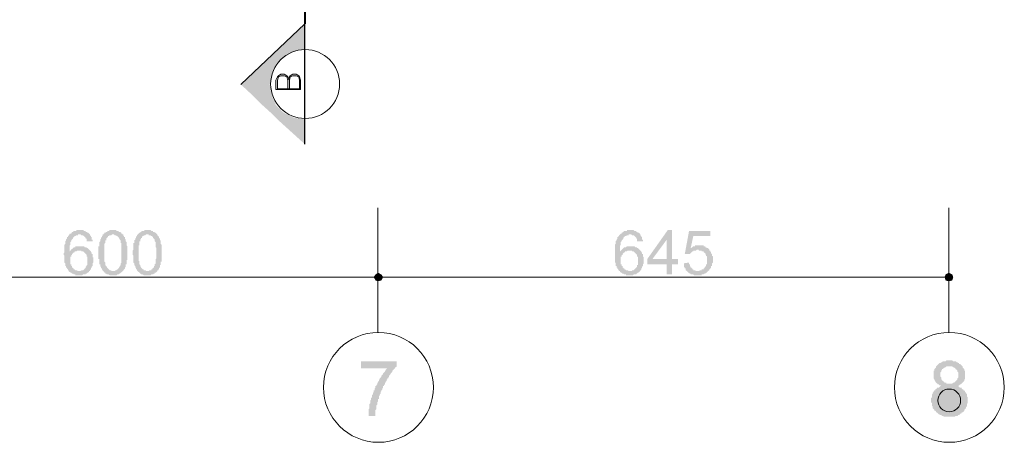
# Model space of a CAD drawing. Header units: metres. Extents: x 5.7 to 89.8, y 4 to 63.5.
# Tile 19 of 32: x 50.7 to 61.9, y 39.2 to 44. Entities that reach past the tile are written whole.
import ezdxf

# ---------------------------------------------------------------- set-up
doc = ezdxf.new("R2010")
doc.units = ezdxf.units.M
doc.header["$MEASUREMENT"] = 0
for name, color, linetype in [('PDF4_ax', 7, 'Continuous'), ('PDF4_dim', 7, 'Continuous'), ('PDF4_SECTION', 7, 'Continuous'), ('PDF4_textt', 7, 'Continuous'), ('PDF4_W', 7, 'Continuous')]:
    doc.layers.add(name, color=color, linetype=linetype)

msp = doc.modelspace()

# ---------------------------------------------------------------- hatches: boundary and pattern name
at = {"layer": 'PDF4_dim', "transparency": 33554559}
h = msp.add_hatch(color=256, dxfattribs=at)
h.paths.add_polyline_path([(51.559, 41.517), (51.501, 41.517), (51.492, 41.517), (51.492, 41.527), (51.492, 41.536), (51.492, 41.546), (51.482, 41.546), (51.482, 41.555), (51.482, 41.555), (51.472, 41.565), (51.472, 41.565), (51.472, 41.565), (51.463, 41.575), (51.453, 41.575), (51.453, 41.584), (51.443, 41.584), (51.443, 41.584), (51.434, 41.584), (51.424, 41.594), (51.424, 41.594), (51.415, 41.594), (51.415, 41.594), (51.405, 41.594), (51.395, 41.594), (51.395, 41.584), (51.386, 41.584), (51.376, 41.584), (51.376, 41.584), (51.366, 41.575), (51.357, 41.575), (51.357, 41.575), (51.347, 41.565), (51.347, 41.565), (51.338, 41.555), (51.338, 41.555), (51.338, 41.546), (51.328, 41.536), (51.328, 41.536), (51.318, 41.527), (51.318, 41.527), (51.318, 41.517), (51.318, 41.517), (51.309, 41.507), (51.309, 41.507), (51.309, 41.498), (51.309, 41.488), (51.309, 41.488), (51.309, 41.478), (51.299, 41.469), (51.299, 41.469), (51.299, 41.459), (51.299, 41.449), (51.299, 41.449), (51.299, 41.44), (51.299, 41.43), (51.299, 41.421), (51.299, 41.411), (51.299, 41.401), (51.299, 41.401), (51.299, 41.401), (51.309, 41.411), (51.309, 41.411), (51.318, 41.421), (51.318, 41.421), (51.328, 41.43), (51.328, 41.43), (51.338, 41.44), (51.338, 41.44), (51.347, 41.449), (51.347, 41.449), (51.357, 41.449), (51.366, 41.449), (51.366, 41.459), (51.376, 41.459), (51.386, 41.459), (51.395, 41.459), (51.395, 41.459), (51.405, 41.459), (51.415, 41.459), (51.415, 41.459), (51.415, 41.459), (51.424, 41.459), (51.434, 41.459), (51.443, 41.459), (51.443, 41.459), (51.453, 41.459), (51.463, 41.459), (51.463, 41.459), (51.472, 41.449), (51.482, 41.449), (51.482, 41.449), (51.492, 41.449), (51.492, 41.44), (51.501, 41.44), (51.511, 41.43), (51.511, 41.43), (51.52, 41.421), (51.52, 41.421), (51.52, 41.421), (51.53, 41.411), (51.53, 41.411), (51.54, 41.401), (51.54, 41.401), (51.54, 41.392), (51.549, 41.392), (51.549, 41.382), (51.549, 41.372), (51.559, 41.372), (51.559, 41.363), (51.559, 41.353), (51.559, 41.353), (51.559, 41.344), (51.559, 41.334), (51.569, 41.334), (51.569, 41.324), (51.569, 41.315), (51.569, 41.305), (51.569, 41.305), (51.569, 41.295), (51.569, 41.286), (51.569, 41.276), (51.569, 41.276), (51.559, 41.266), (51.559, 41.257), (51.559, 41.257), (51.559, 41.247), (51.559, 41.238), (51.559, 41.238), (51.549, 41.228), (51.549, 41.218), (51.549, 41.218), (51.549, 41.218), (51.54, 41.209), (51.54, 41.199), (51.54, 41.199), (51.53, 41.189), (51.53, 41.18), (51.52, 41.18), (51.52, 41.17), (51.511, 41.17), (51.511, 41.161), (51.501, 41.161), (51.501, 41.161), (51.492, 41.151), (51.492, 41.151), (51.482, 41.151), (51.482, 41.141), (51.472, 41.141), (51.463, 41.141), (51.463, 41.141), (51.453, 41.141), (51.443, 41.132), (51.443, 41.132), (51.434, 41.132), (51.424, 41.132), (51.415, 41.132), (51.415, 41.132), (51.415, 41.132), (51.405, 41.132), (51.395, 41.132), (51.386, 41.132), (51.386, 41.132), (51.376, 41.132), (51.366, 41.132), (51.366, 41.141), (51.357, 41.141), (51.347, 41.141), (51.347, 41.141), (51.338, 41.151), (51.328, 41.151), (51.328, 41.151), (51.318, 41.161), (51.318, 41.161), (51.309, 41.161), (51.309, 41.17), (51.299, 41.17), (51.289, 41.18), (51.289, 41.18), (51.289, 41.189), (51.28, 41.189), (51.28, 41.199), (51.28, 41.199), (51.27, 41.209), (51.27, 41.209), (51.27, 41.218), (51.26, 41.218), (51.26, 41.228), (51.26, 41.228), (51.26, 41.238), (51.251, 41.238), (51.251, 41.247), (51.251, 41.257), (51.251, 41.257), (51.251, 41.266), (51.241, 41.276), (51.241, 41.276), (51.241, 41.286), (51.241, 41.295), (51.241, 41.305), (51.241, 41.315), (51.241, 41.315), (51.241, 41.324), (51.241, 41.334), (51.241, 41.344), (51.241, 41.353), (51.232, 41.363), (51.232, 41.372), (51.232, 41.372), (51.232, 41.382), (51.241, 41.392), (51.241, 41.401), (51.241, 41.411), (51.241, 41.421), (51.241, 41.421), (51.241, 41.43), (51.241, 41.44), (51.241, 41.449), (51.241, 41.459), (51.241, 41.459), (51.241, 41.469), (51.241, 41.478), (51.251, 41.488), (51.251, 41.488), (51.251, 41.498), (51.251, 41.507), (51.251, 41.507), (51.251, 41.517), (51.26, 41.527), (51.26, 41.527), (51.26, 41.536), (51.26, 41.536), (51.27, 41.546), (51.27, 41.546), (51.27, 41.555), (51.27, 41.565), (51.28, 41.565), (51.28, 41.575), (51.28, 41.575), (51.289, 41.575), (51.289, 41.584), (51.289, 41.584), (51.299, 41.594), (51.299, 41.594), (51.299, 41.604), (51.309, 41.604), (51.318, 41.604), (51.318, 41.613), (51.328, 41.613), (51.328, 41.623), (51.338, 41.623), (51.338, 41.623), (51.347, 41.632), (51.357, 41.632), (51.357, 41.632), (51.366, 41.632), (51.376, 41.632), (51.376, 41.642), (51.386, 41.642), (51.395, 41.642), (51.395, 41.642), (51.405, 41.642), (51.415, 41.642), (51.415, 41.642), (51.424, 41.642), (51.434, 41.642), (51.434, 41.642), (51.443, 41.642), (51.453, 41.642), (51.463, 41.632), (51.463, 41.632), (51.472, 41.632), (51.482, 41.632), (51.482, 41.623), (51.492, 41.623), (51.492, 41.623), (51.501, 41.613), (51.501, 41.613), (51.511, 41.613), (51.511, 41.613), (51.52, 41.604), (51.52, 41.604), (51.53, 41.594), (51.53, 41.594), (51.53, 41.584), (51.54, 41.575), (51.54, 41.575), (51.54, 41.565), (51.549, 41.565), (51.549, 41.555), (51.549, 41.546), (51.549, 41.536), (51.559, 41.536), (51.559, 41.527), (51.559, 41.517), (51.559, 41.517)], flags=0)
h.paths.add_polyline_path([(51.309, 41.305), (51.309, 41.295), (51.309, 41.286), (51.309, 41.276), (51.309, 41.276), (51.309, 41.266), (51.309, 41.257), (51.318, 41.257), (51.318, 41.247), (51.318, 41.238), (51.318, 41.238), (51.328, 41.238), (51.328, 41.228), (51.328, 41.218), (51.338, 41.218), (51.338, 41.209), (51.347, 41.209), (51.347, 41.199), (51.357, 41.199), (51.357, 41.199), (51.366, 41.189), (51.366, 41.189), (51.376, 41.189), (51.386, 41.189), (51.386, 41.18), (51.395, 41.18), (51.405, 41.18), (51.405, 41.18), (51.415, 41.18), (51.424, 41.18), (51.424, 41.18), (51.434, 41.189), (51.443, 41.189), (51.443, 41.189), (51.453, 41.189), (51.463, 41.199), (51.463, 41.199), (51.472, 41.209), (51.472, 41.209), (51.472, 41.209), (51.482, 41.218), (51.482, 41.218), (51.482, 41.228), (51.492, 41.238), (51.492, 41.238), (51.492, 41.247), (51.501, 41.247), (51.501, 41.257), (51.501, 41.266), (51.501, 41.276), (51.501, 41.276), (51.501, 41.286), (51.501, 41.295), (51.501, 41.295), (51.501, 41.305), (51.501, 41.315), (51.501, 41.324), (51.501, 41.324), (51.501, 41.334), (51.501, 41.344), (51.492, 41.344), (51.492, 41.353), (51.492, 41.363), (51.492, 41.363), (51.482, 41.372), (51.482, 41.372), (51.472, 41.382), (51.472, 41.382), (51.463, 41.392), (51.463, 41.392), (51.453, 41.401), (51.453, 41.401), (51.443, 41.401), (51.434, 41.401), (51.434, 41.411), (51.424, 41.411), (51.415, 41.411), (51.415, 41.411), (51.405, 41.411), (51.395, 41.411), (51.395, 41.411), (51.386, 41.411), (51.376, 41.401), (51.376, 41.401), (51.366, 41.401), (51.357, 41.401), (51.357, 41.392), (51.347, 41.392), (51.347, 41.392), (51.338, 41.382), (51.338, 41.382), (51.328, 41.372), (51.328, 41.372), (51.328, 41.363), (51.318, 41.363), (51.318, 41.353), (51.318, 41.344), (51.309, 41.344), (51.309, 41.334), (51.309, 41.324), (51.309, 41.324), (51.309, 41.315), (51.309, 41.305), (51.309, 41.305)], flags=0)
h = msp.add_hatch(color=256, dxfattribs=at)
h.paths.add_polyline_path([(51.626, 41.382), (51.626, 41.392), (51.626, 41.401), (51.626, 41.411), (51.626, 41.421), (51.626, 41.43), (51.626, 41.43), (51.626, 41.44), (51.626, 41.449), (51.626, 41.459), (51.636, 41.459), (51.636, 41.469), (51.636, 41.478), (51.636, 41.488), (51.636, 41.488), (51.636, 41.498), (51.636, 41.498), (51.636, 41.507), (51.646, 41.517), (51.646, 41.517), (51.646, 41.527), (51.646, 41.527), (51.646, 41.536), (51.655, 41.546), (51.655, 41.546), (51.655, 41.555), (51.665, 41.565), (51.665, 41.565), (51.665, 41.575), (51.675, 41.584), (51.675, 41.584), (51.675, 41.594), (51.684, 41.594), (51.684, 41.604), (51.694, 41.604), (51.694, 41.613), (51.703, 41.613), (51.703, 41.613), (51.713, 41.623), (51.713, 41.623), (51.723, 41.623), (51.732, 41.632), (51.732, 41.632), (51.742, 41.632), (51.742, 41.632), (51.752, 41.642), (51.761, 41.642), (51.771, 41.642), (51.771, 41.642), (51.781, 41.642), (51.79, 41.642), (51.79, 41.642), (51.8, 41.642), (51.809, 41.642), (51.809, 41.642), (51.819, 41.642), (51.829, 41.642), (51.829, 41.632), (51.838, 41.632), (51.848, 41.632), (51.848, 41.632), (51.858, 41.623), (51.858, 41.623), (51.867, 41.623), (51.877, 41.623), (51.877, 41.613), (51.886, 41.613), (51.886, 41.604), (51.896, 41.604), (51.896, 41.594), (51.906, 41.594), (51.906, 41.584), (51.915, 41.575), (51.915, 41.575), (51.915, 41.575), (51.915, 41.565), (51.925, 41.565), (51.925, 41.555), (51.925, 41.546), (51.925, 41.546), (51.935, 41.536), (51.935, 41.527), (51.935, 41.527), (51.935, 41.517), (51.944, 41.507), (51.944, 41.507), (51.944, 41.498), (51.944, 41.498), (51.944, 41.488), (51.944, 41.478), (51.944, 41.478), (51.944, 41.469), (51.954, 41.459), (51.954, 41.459), (51.954, 41.449), (51.954, 41.44), (51.954, 41.44), (51.954, 41.43), (51.954, 41.421), (51.954, 41.411), (51.954, 41.401), (51.954, 41.392), (51.954, 41.382), (51.954, 41.382), (51.954, 41.382), (51.954, 41.372), (51.954, 41.363), (51.954, 41.353), (51.954, 41.344), (51.954, 41.334), (51.954, 41.334), (51.954, 41.324), (51.954, 41.315), (51.954, 41.305), (51.944, 41.305), (51.944, 41.295), (51.944, 41.286), (51.944, 41.286), (51.944, 41.276), (51.944, 41.266), (51.944, 41.266), (51.944, 41.257), (51.935, 41.257), (51.935, 41.247), (51.935, 41.247), (51.935, 41.238), (51.935, 41.228), (51.925, 41.218), (51.925, 41.218), (51.925, 41.209), (51.915, 41.199), (51.915, 41.199), (51.906, 41.189), (51.906, 41.189), (51.906, 41.18), (51.896, 41.18), (51.896, 41.17), (51.886, 41.17), (51.886, 41.161), (51.877, 41.161), (51.877, 41.161), (51.867, 41.151), (51.867, 41.151), (51.858, 41.151), (51.858, 41.141), (51.848, 41.141), (51.838, 41.141), (51.838, 41.141), (51.829, 41.132), (51.819, 41.132), (51.819, 41.132), (51.809, 41.132), (51.8, 41.132), (51.79, 41.132), (51.79, 41.132), (51.781, 41.132), (51.771, 41.132), (51.771, 41.132), (51.761, 41.132), (51.752, 41.132), (51.752, 41.132), (51.742, 41.141), (51.732, 41.141), (51.732, 41.141), (51.723, 41.141), (51.713, 41.151), (51.713, 41.151), (51.703, 41.151), (51.703, 41.161), (51.694, 41.161), (51.694, 41.17), (51.684, 41.17), (51.684, 41.18), (51.675, 41.18), (51.675, 41.18), (51.675, 41.189), (51.675, 41.189), (51.665, 41.199), (51.665, 41.199), (51.665, 41.209), (51.655, 41.209), (51.655, 41.218), (51.655, 41.218), (51.655, 41.228), (51.646, 41.228), (51.646, 41.238), (51.646, 41.247), (51.646, 41.247), (51.646, 41.257), (51.636, 41.257), (51.636, 41.266), (51.636, 41.276), (51.636, 41.286), (51.636, 41.286), (51.636, 41.295), (51.636, 41.305), (51.636, 41.315), (51.626, 41.315), (51.626, 41.324), (51.626, 41.334), (51.626, 41.344), (51.626, 41.353), (51.626, 41.363), (51.626, 41.372), (51.626, 41.372), (51.626, 41.382)], flags=0)
h.paths.add_polyline_path([(51.694, 41.382), (51.694, 41.372), (51.694, 41.363), (51.694, 41.353), (51.694, 41.344), (51.694, 41.344), (51.694, 41.334), (51.694, 41.324), (51.694, 41.315), (51.694, 41.305), (51.694, 41.295), (51.694, 41.295), (51.694, 41.286), (51.703, 41.276), (51.703, 41.276), (51.703, 41.266), (51.703, 41.257), (51.703, 41.257), (51.703, 41.247), (51.703, 41.247), (51.713, 41.238), (51.713, 41.238), (51.713, 41.228), (51.713, 41.228), (51.723, 41.228), (51.723, 41.218), (51.723, 41.218), (51.732, 41.209), (51.732, 41.209), (51.742, 41.199), (51.742, 41.199), (51.752, 41.189), (51.752, 41.189), (51.761, 41.189), (51.771, 41.189), (51.771, 41.18), (51.781, 41.18), (51.79, 41.18), (51.79, 41.18), (51.8, 41.18), (51.8, 41.18), (51.809, 41.18), (51.819, 41.189), (51.819, 41.189), (51.829, 41.189), (51.829, 41.189), (51.838, 41.199), (51.848, 41.199), (51.848, 41.209), (51.858, 41.209), (51.858, 41.218), (51.858, 41.218), (51.867, 41.228), (51.867, 41.228), (51.867, 41.238), (51.867, 41.238), (51.877, 41.247), (51.877, 41.247), (51.877, 41.257), (51.877, 41.257), (51.877, 41.266), (51.877, 41.266), (51.886, 41.276), (51.886, 41.286), (51.886, 41.286), (51.886, 41.295), (51.886, 41.305), (51.886, 41.315), (51.886, 41.315), (51.886, 41.324), (51.886, 41.334), (51.886, 41.344), (51.886, 41.353), (51.886, 41.363), (51.886, 41.372), (51.886, 41.382), (51.886, 41.382), (51.886, 41.392), (51.886, 41.401), (51.886, 41.411), (51.886, 41.421), (51.886, 41.43), (51.886, 41.44), (51.886, 41.449), (51.886, 41.459), (51.886, 41.469), (51.886, 41.469), (51.886, 41.478), (51.886, 41.488), (51.886, 41.498), (51.877, 41.498), (51.877, 41.507), (51.877, 41.517), (51.877, 41.517), (51.877, 41.527), (51.877, 41.527), (51.867, 41.536), (51.867, 41.536), (51.867, 41.546), (51.867, 41.546), (51.867, 41.546), (51.858, 41.546), (51.858, 41.555), (51.848, 41.565), (51.848, 41.565), (51.838, 41.575), (51.838, 41.575), (51.829, 41.575), (51.829, 41.584), (51.819, 41.584), (51.809, 41.584), (51.809, 41.584), (51.8, 41.594), (51.8, 41.594), (51.79, 41.594), (51.781, 41.594), (51.781, 41.594), (51.771, 41.584), (51.761, 41.584), (51.761, 41.584), (51.752, 41.584), (51.742, 41.575), (51.742, 41.575), (51.732, 41.575), (51.732, 41.565), (51.723, 41.555), (51.723, 41.555), (51.723, 41.555), (51.713, 41.546), (51.713, 41.546), (51.713, 41.536), (51.713, 41.536), (51.713, 41.527), (51.703, 41.527), (51.703, 41.517), (51.703, 41.517), (51.703, 41.507), (51.703, 41.498), (51.703, 41.498), (51.694, 41.488), (51.694, 41.478), (51.694, 41.469), (51.694, 41.469), (51.694, 41.459), (51.694, 41.449), (51.694, 41.44), (51.694, 41.43), (51.694, 41.421), (51.694, 41.421), (51.694, 41.411), (51.694, 41.401), (51.694, 41.392), (51.694, 41.382)], flags=0)
h = msp.add_hatch(color=256, dxfattribs=at)
h.paths.add_polyline_path([(52.012, 41.382), (52.012, 41.392), (52.012, 41.401), (52.012, 41.411), (52.021, 41.421), (52.021, 41.43), (52.021, 41.43), (52.021, 41.44), (52.021, 41.449), (52.021, 41.459), (52.021, 41.459), (52.021, 41.469), (52.021, 41.478), (52.021, 41.488), (52.021, 41.488), (52.021, 41.498), (52.031, 41.498), (52.031, 41.507), (52.031, 41.517), (52.031, 41.517), (52.031, 41.527), (52.031, 41.527), (52.041, 41.536), (52.041, 41.546), (52.041, 41.546), (52.05, 41.555), (52.05, 41.565), (52.05, 41.565), (52.06, 41.575), (52.06, 41.584), (52.06, 41.584), (52.069, 41.594), (52.069, 41.594), (52.079, 41.604), (52.079, 41.604), (52.089, 41.613), (52.089, 41.613), (52.098, 41.613), (52.098, 41.623), (52.108, 41.623), (52.108, 41.623), (52.118, 41.632), (52.118, 41.632), (52.127, 41.632), (52.137, 41.632), (52.147, 41.642), (52.147, 41.642), (52.156, 41.642), (52.166, 41.642), (52.166, 41.642), (52.175, 41.642), (52.175, 41.642), (52.185, 41.642), (52.195, 41.642), (52.204, 41.642), (52.204, 41.642), (52.214, 41.642), (52.224, 41.632), (52.224, 41.632), (52.233, 41.632), (52.243, 41.632), (52.243, 41.623), (52.252, 41.623), (52.252, 41.623), (52.262, 41.623), (52.262, 41.613), (52.272, 41.613), (52.281, 41.604), (52.281, 41.604), (52.291, 41.594), (52.291, 41.594), (52.291, 41.584), (52.301, 41.575), (52.301, 41.575), (52.301, 41.575), (52.31, 41.565), (52.31, 41.565), (52.31, 41.555), (52.32, 41.546), (52.32, 41.546), (52.32, 41.536), (52.32, 41.527), (52.33, 41.527), (52.33, 41.517), (52.33, 41.507), (52.33, 41.507), (52.33, 41.498), (52.33, 41.498), (52.33, 41.488), (52.339, 41.478), (52.339, 41.478), (52.339, 41.469), (52.339, 41.459), (52.339, 41.459), (52.339, 41.449), (52.339, 41.44), (52.339, 41.44), (52.339, 41.43), (52.339, 41.421), (52.339, 41.411), (52.339, 41.401), (52.339, 41.392), (52.339, 41.382), (52.339, 41.382), (52.339, 41.382), (52.339, 41.372), (52.339, 41.363), (52.339, 41.353), (52.339, 41.344), (52.339, 41.334), (52.339, 41.334), (52.339, 41.324), (52.339, 41.315), (52.339, 41.305), (52.339, 41.305), (52.339, 41.295), (52.339, 41.286), (52.33, 41.286), (52.33, 41.276), (52.33, 41.266), (52.33, 41.266), (52.33, 41.257), (52.33, 41.257), (52.33, 41.247), (52.32, 41.247), (52.32, 41.238), (52.32, 41.228), (52.32, 41.218), (52.31, 41.218), (52.31, 41.209), (52.31, 41.199), (52.301, 41.199), (52.301, 41.189), (52.291, 41.189), (52.291, 41.18), (52.291, 41.18), (52.281, 41.17), (52.281, 41.17), (52.272, 41.161), (52.272, 41.161), (52.262, 41.161), (52.262, 41.151), (52.252, 41.151), (52.252, 41.151), (52.243, 41.141), (52.233, 41.141), (52.233, 41.141), (52.224, 41.141), (52.214, 41.132), (52.214, 41.132), (52.204, 41.132), (52.195, 41.132), (52.185, 41.132), (52.185, 41.132), (52.175, 41.132), (52.175, 41.132), (52.166, 41.132), (52.156, 41.132), (52.147, 41.132), (52.147, 41.132), (52.137, 41.132), (52.127, 41.141), (52.127, 41.141), (52.118, 41.141), (52.108, 41.141), (52.108, 41.151), (52.098, 41.151), (52.098, 41.151), (52.089, 41.161), (52.089, 41.161), (52.079, 41.17), (52.079, 41.17), (52.069, 41.18), (52.069, 41.18), (52.069, 41.18), (52.06, 41.189), (52.06, 41.189), (52.06, 41.199), (52.05, 41.199), (52.05, 41.209), (52.05, 41.209), (52.05, 41.218), (52.041, 41.218), (52.041, 41.228), (52.041, 41.228), (52.041, 41.238), (52.031, 41.247), (52.031, 41.247), (52.031, 41.257), (52.031, 41.257), (52.031, 41.266), (52.021, 41.276), (52.021, 41.286), (52.021, 41.286), (52.021, 41.295), (52.021, 41.305), (52.021, 41.315), (52.021, 41.315), (52.021, 41.324), (52.021, 41.334), (52.021, 41.344), (52.021, 41.353), (52.012, 41.363), (52.012, 41.372), (52.012, 41.372), (52.012, 41.382)], flags=0)
h.paths.add_polyline_path([(52.079, 41.382), (52.079, 41.372), (52.079, 41.363), (52.079, 41.353), (52.079, 41.344), (52.079, 41.344), (52.079, 41.334), (52.079, 41.324), (52.079, 41.315), (52.079, 41.305), (52.079, 41.295), (52.089, 41.295), (52.089, 41.286), (52.089, 41.276), (52.089, 41.276), (52.089, 41.266), (52.089, 41.257), (52.089, 41.257), (52.098, 41.247), (52.098, 41.247), (52.098, 41.238), (52.098, 41.238), (52.098, 41.228), (52.108, 41.228), (52.108, 41.228), (52.108, 41.218), (52.108, 41.218), (52.118, 41.209), (52.118, 41.209), (52.127, 41.199), (52.137, 41.199), (52.137, 41.189), (52.147, 41.189), (52.147, 41.189), (52.156, 41.189), (52.166, 41.18), (52.166, 41.18), (52.175, 41.18), (52.175, 41.18), (52.185, 41.18), (52.195, 41.18), (52.195, 41.18), (52.204, 41.189), (52.214, 41.189), (52.214, 41.189), (52.224, 41.189), (52.224, 41.199), (52.233, 41.199), (52.233, 41.209), (52.243, 41.209), (52.243, 41.218), (52.252, 41.218), (52.252, 41.228), (52.252, 41.228), (52.252, 41.238), (52.262, 41.238), (52.262, 41.247), (52.262, 41.247), (52.262, 41.257), (52.262, 41.257), (52.272, 41.266), (52.272, 41.266), (52.272, 41.276), (52.272, 41.286), (52.272, 41.286), (52.272, 41.295), (52.272, 41.305), (52.272, 41.315), (52.272, 41.315), (52.281, 41.324), (52.281, 41.334), (52.281, 41.344), (52.281, 41.353), (52.281, 41.363), (52.281, 41.372), (52.281, 41.382), (52.281, 41.382), (52.281, 41.392), (52.281, 41.401), (52.281, 41.411), (52.281, 41.421), (52.281, 41.43), (52.281, 41.44), (52.272, 41.449), (52.272, 41.459), (52.272, 41.469), (52.272, 41.469), (52.272, 41.478), (52.272, 41.488), (52.272, 41.498), (52.272, 41.498), (52.272, 41.507), (52.262, 41.517), (52.262, 41.517), (52.262, 41.527), (52.262, 41.527), (52.262, 41.536), (52.262, 41.536), (52.252, 41.546), (52.252, 41.546), (52.252, 41.546), (52.252, 41.546), (52.243, 41.555), (52.243, 41.565), (52.233, 41.565), (52.233, 41.575), (52.224, 41.575), (52.224, 41.575), (52.214, 41.584), (52.204, 41.584), (52.204, 41.584), (52.195, 41.584), (52.195, 41.594), (52.185, 41.594), (52.175, 41.594), (52.175, 41.594), (52.166, 41.594), (52.156, 41.584), (52.156, 41.584), (52.147, 41.584), (52.137, 41.584), (52.137, 41.575), (52.127, 41.575), (52.127, 41.575), (52.118, 41.565), (52.118, 41.555), (52.108, 41.555), (52.108, 41.555), (52.108, 41.546), (52.108, 41.546), (52.098, 41.536), (52.098, 41.536), (52.098, 41.527), (52.098, 41.527), (52.098, 41.517), (52.089, 41.517), (52.089, 41.507), (52.089, 41.498), (52.089, 41.498), (52.089, 41.488), (52.089, 41.478), (52.089, 41.469), (52.079, 41.469), (52.079, 41.459), (52.079, 41.449), (52.079, 41.44), (52.079, 41.43), (52.079, 41.421), (52.079, 41.421), (52.079, 41.411), (52.079, 41.401), (52.079, 41.392), (52.079, 41.382)], flags=0)
h = msp.add_hatch(color=256, dxfattribs=at)
h.paths.add_polyline_path([(57.781, 41.517), (57.723, 41.517), (57.713, 41.517), (57.713, 41.527), (57.713, 41.536), (57.713, 41.546), (57.704, 41.546), (57.704, 41.555), (57.704, 41.555), (57.694, 41.565), (57.694, 41.565), (57.694, 41.565), (57.684, 41.575), (57.684, 41.575), (57.675, 41.584), (57.665, 41.584), (57.665, 41.584), (57.656, 41.584), (57.646, 41.594), (57.646, 41.594), (57.636, 41.594), (57.636, 41.594), (57.627, 41.594), (57.617, 41.594), (57.617, 41.584), (57.607, 41.584), (57.598, 41.584), (57.598, 41.584), (57.588, 41.575), (57.579, 41.575), (57.579, 41.575), (57.569, 41.565), (57.569, 41.565), (57.559, 41.555), (57.559, 41.555), (57.559, 41.546), (57.55, 41.536), (57.55, 41.536), (57.54, 41.527), (57.54, 41.527), (57.54, 41.517), (57.54, 41.517), (57.53, 41.507), (57.53, 41.507), (57.53, 41.498), (57.53, 41.488), (57.53, 41.488), (57.53, 41.478), (57.53, 41.469), (57.521, 41.469), (57.521, 41.459), (57.521, 41.449), (57.521, 41.449), (57.521, 41.44), (57.521, 41.43), (57.521, 41.421), (57.521, 41.411), (57.521, 41.401), (57.521, 41.401), (57.521, 41.401), (57.53, 41.411), (57.53, 41.411), (57.54, 41.421), (57.54, 41.421), (57.55, 41.43), (57.55, 41.43), (57.559, 41.44), (57.559, 41.44), (57.569, 41.449), (57.579, 41.449), (57.579, 41.449), (57.588, 41.449), (57.598, 41.459), (57.598, 41.459), (57.607, 41.459), (57.617, 41.459), (57.617, 41.459), (57.627, 41.459), (57.636, 41.459), (57.636, 41.459), (57.636, 41.459), (57.646, 41.459), (57.656, 41.459), (57.665, 41.459), (57.665, 41.459), (57.675, 41.459), (57.684, 41.459), (57.684, 41.459), (57.694, 41.449), (57.704, 41.449), (57.704, 41.449), (57.713, 41.449), (57.713, 41.44), (57.723, 41.44), (57.733, 41.43), (57.733, 41.43), (57.742, 41.421), (57.742, 41.421), (57.742, 41.421), (57.752, 41.411), (57.752, 41.411), (57.762, 41.401), (57.762, 41.401), (57.762, 41.392), (57.771, 41.392), (57.771, 41.382), (57.771, 41.372), (57.781, 41.372), (57.781, 41.363), (57.781, 41.353), (57.781, 41.353), (57.781, 41.344), (57.79, 41.334), (57.79, 41.334), (57.79, 41.324), (57.79, 41.315), (57.79, 41.305), (57.79, 41.305), (57.79, 41.295), (57.79, 41.286), (57.79, 41.276), (57.79, 41.276), (57.79, 41.266), (57.781, 41.257), (57.781, 41.257), (57.781, 41.247), (57.781, 41.238), (57.781, 41.238), (57.771, 41.228), (57.771, 41.218), (57.771, 41.218), (57.771, 41.218), (57.762, 41.209), (57.762, 41.199), (57.762, 41.199), (57.752, 41.189), (57.752, 41.18), (57.742, 41.18), (57.742, 41.17), (57.733, 41.17), (57.733, 41.161), (57.723, 41.161), (57.723, 41.161), (57.713, 41.151), (57.713, 41.151), (57.704, 41.151), (57.704, 41.141), (57.694, 41.141), (57.684, 41.141), (57.684, 41.141), (57.675, 41.141), (57.665, 41.132), (57.665, 41.132), (57.656, 41.132), (57.646, 41.132), (57.636, 41.132), (57.636, 41.132), (57.636, 41.132), (57.627, 41.132), (57.617, 41.132), (57.607, 41.132), (57.607, 41.132), (57.598, 41.132), (57.588, 41.132), (57.588, 41.141), (57.579, 41.141), (57.569, 41.141), (57.569, 41.141), (57.559, 41.151), (57.55, 41.151), (57.55, 41.151), (57.54, 41.161), (57.54, 41.161), (57.53, 41.161), (57.53, 41.17), (57.521, 41.17), (57.521, 41.18), (57.511, 41.18), (57.511, 41.189), (57.501, 41.189), (57.501, 41.199), (57.501, 41.199), (57.492, 41.209), (57.492, 41.209), (57.492, 41.218), (57.482, 41.218), (57.482, 41.228), (57.482, 41.228), (57.482, 41.238), (57.473, 41.238), (57.473, 41.247), (57.473, 41.257), (57.473, 41.257), (57.473, 41.266), (57.473, 41.276), (57.463, 41.276), (57.463, 41.286), (57.463, 41.295), (57.463, 41.305), (57.463, 41.315), (57.463, 41.315), (57.463, 41.324), (57.463, 41.334), (57.463, 41.344), (57.463, 41.353), (57.463, 41.363), (57.463, 41.372), (57.463, 41.372), (57.463, 41.382), (57.463, 41.392), (57.463, 41.401), (57.463, 41.411), (57.463, 41.421), (57.463, 41.421), (57.463, 41.43), (57.463, 41.44), (57.463, 41.449), (57.463, 41.459), (57.463, 41.459), (57.463, 41.469), (57.463, 41.478), (57.473, 41.488), (57.473, 41.488), (57.473, 41.498), (57.473, 41.507), (57.473, 41.507), (57.473, 41.517), (57.482, 41.527), (57.482, 41.527), (57.482, 41.536), (57.482, 41.536), (57.492, 41.546), (57.492, 41.546), (57.492, 41.555), (57.492, 41.565), (57.501, 41.565), (57.501, 41.575), (57.501, 41.575), (57.511, 41.575), (57.511, 41.584), (57.511, 41.584), (57.521, 41.594), (57.521, 41.594), (57.53, 41.604), (57.53, 41.604), (57.54, 41.604), (57.54, 41.613), (57.55, 41.613), (57.55, 41.623), (57.559, 41.623), (57.559, 41.623), (57.569, 41.632), (57.579, 41.632), (57.579, 41.632), (57.588, 41.632), (57.598, 41.632), (57.598, 41.642), (57.607, 41.642), (57.617, 41.642), (57.627, 41.642), (57.627, 41.642), (57.636, 41.642), (57.636, 41.642), (57.646, 41.642), (57.656, 41.642), (57.656, 41.642), (57.665, 41.642), (57.675, 41.642), (57.684, 41.632), (57.684, 41.632), (57.694, 41.632), (57.704, 41.632), (57.704, 41.623), (57.713, 41.623), (57.713, 41.623), (57.723, 41.613), (57.733, 41.613), (57.733, 41.613), (57.733, 41.613), (57.742, 41.604), (57.742, 41.604), (57.752, 41.594), (57.752, 41.594), (57.752, 41.584), (57.762, 41.575), (57.762, 41.575), (57.762, 41.565), (57.771, 41.565), (57.771, 41.555), (57.771, 41.546), (57.771, 41.536), (57.781, 41.536), (57.781, 41.527), (57.781, 41.517), (57.781, 41.517)], flags=0)
h.paths.add_polyline_path([(57.53, 41.305), (57.53, 41.295), (57.53, 41.286), (57.53, 41.276), (57.53, 41.276), (57.53, 41.266), (57.53, 41.257), (57.54, 41.257), (57.54, 41.247), (57.54, 41.238), (57.54, 41.238), (57.55, 41.238), (57.55, 41.228), (57.55, 41.218), (57.559, 41.218), (57.559, 41.209), (57.569, 41.209), (57.569, 41.199), (57.579, 41.199), (57.579, 41.199), (57.588, 41.189), (57.588, 41.189), (57.598, 41.189), (57.607, 41.189), (57.617, 41.18), (57.617, 41.18), (57.627, 41.18), (57.627, 41.18), (57.636, 41.18), (57.646, 41.18), (57.656, 41.18), (57.656, 41.189), (57.665, 41.189), (57.665, 41.189), (57.675, 41.189), (57.684, 41.199), (57.684, 41.199), (57.694, 41.209), (57.694, 41.209), (57.694, 41.209), (57.704, 41.218), (57.704, 41.218), (57.713, 41.228), (57.713, 41.238), (57.713, 41.238), (57.713, 41.247), (57.723, 41.247), (57.723, 41.257), (57.723, 41.266), (57.723, 41.276), (57.723, 41.276), (57.723, 41.286), (57.723, 41.295), (57.723, 41.295), (57.723, 41.305), (57.723, 41.315), (57.723, 41.324), (57.723, 41.324), (57.723, 41.334), (57.723, 41.344), (57.713, 41.344), (57.713, 41.353), (57.713, 41.363), (57.713, 41.363), (57.704, 41.372), (57.704, 41.372), (57.694, 41.382), (57.694, 41.382), (57.684, 41.392), (57.684, 41.392), (57.675, 41.401), (57.675, 41.401), (57.665, 41.401), (57.656, 41.401), (57.656, 41.411), (57.646, 41.411), (57.636, 41.411), (57.636, 41.411), (57.627, 41.411), (57.617, 41.411), (57.617, 41.411), (57.607, 41.411), (57.598, 41.401), (57.598, 41.401), (57.588, 41.401), (57.579, 41.401), (57.579, 41.392), (57.569, 41.392), (57.569, 41.392), (57.559, 41.382), (57.559, 41.382), (57.55, 41.372), (57.55, 41.372), (57.55, 41.363), (57.54, 41.363), (57.54, 41.353), (57.54, 41.344), (57.53, 41.344), (57.53, 41.334), (57.53, 41.324), (57.53, 41.324), (57.53, 41.315), (57.53, 41.305), (57.53, 41.305)], flags=0)
h = msp.add_hatch(color=256, dxfattribs=at)
h.paths.add_polyline_path([(58.05, 41.141), (58.05, 41.257), (57.829, 41.257), (57.829, 41.315), (58.06, 41.642), (58.108, 41.642), (58.108, 41.315), (58.176, 41.315), (58.176, 41.257), (58.108, 41.257), (58.108, 41.141)], flags=0)
h.paths.add_polyline_path([(58.05, 41.315), (58.05, 41.536), (57.887, 41.315)], flags=0)
msp.add_hatch(color=256, dxfattribs=at).paths.add_polyline_path([(58.233, 41.266), (58.301, 41.276), (58.301, 41.266), (58.301, 41.257), (58.31, 41.257), (58.31, 41.247), (58.31, 41.238), (58.31, 41.238), (58.32, 41.228), (58.32, 41.218), (58.33, 41.218), (58.33, 41.209), (58.33, 41.209), (58.339, 41.209), (58.339, 41.199), (58.349, 41.199), (58.349, 41.189), (58.359, 41.189), (58.368, 41.189), (58.368, 41.189), (58.378, 41.18), (58.388, 41.18), (58.388, 41.18), (58.397, 41.18), (58.397, 41.18), (58.407, 41.18), (58.416, 41.18), (58.416, 41.18), (58.426, 41.189), (58.436, 41.189), (58.436, 41.189), (58.445, 41.189), (58.445, 41.199), (58.455, 41.199), (58.465, 41.199), (58.465, 41.209), (58.474, 41.209), (58.474, 41.218), (58.474, 41.218), (58.484, 41.228), (58.484, 41.228), (58.493, 41.238), (58.493, 41.238), (58.493, 41.247), (58.493, 41.257), (58.503, 41.257), (58.503, 41.266), (58.503, 41.276), (58.503, 41.276), (58.503, 41.286), (58.503, 41.295), (58.503, 41.305), (58.503, 41.305), (58.503, 41.315), (58.503, 41.315), (58.503, 41.324), (58.503, 41.334), (58.503, 41.344), (58.503, 41.344), (58.493, 41.353), (58.493, 41.363), (58.493, 41.363), (58.484, 41.372), (58.484, 41.372), (58.484, 41.382), (58.474, 41.382), (58.474, 41.382), (58.474, 41.392), (58.465, 41.392), (58.465, 41.401), (58.455, 41.401), (58.445, 41.401), (58.445, 41.411), (58.436, 41.411), (58.426, 41.411), (58.426, 41.411), (58.416, 41.411), (58.407, 41.421), (58.397, 41.421), (58.397, 41.421), (58.388, 41.421), (58.388, 41.421), (58.378, 41.411), (58.368, 41.411), (58.359, 41.411), (58.359, 41.411), (58.349, 41.411), (58.349, 41.401), (58.349, 41.401), (58.339, 41.401), (58.33, 41.392), (58.33, 41.392), (58.32, 41.382), (58.32, 41.382), (58.31, 41.372), (58.31, 41.372), (58.31, 41.372), (58.253, 41.372), (58.301, 41.632), (58.542, 41.632), (58.542, 41.575), (58.349, 41.575), (58.32, 41.44), (58.33, 41.44), (58.33, 41.449), (58.339, 41.449), (58.349, 41.459), (58.349, 41.459), (58.359, 41.459), (58.368, 41.459), (58.368, 41.469), (58.378, 41.469), (58.388, 41.469), (58.388, 41.469), (58.397, 41.469), (58.407, 41.469), (58.407, 41.469), (58.416, 41.469), (58.426, 41.469), (58.426, 41.469), (58.436, 41.469), (58.445, 41.469), (58.445, 41.469), (58.455, 41.469), (58.465, 41.469), (58.465, 41.459), (58.474, 41.459), (58.484, 41.459), (58.484, 41.449), (58.493, 41.449), (58.493, 41.449), (58.503, 41.44), (58.513, 41.44), (58.513, 41.44), (58.522, 41.43), (58.522, 41.43), (58.522, 41.43), (58.532, 41.421), (58.532, 41.411), (58.542, 41.411), (58.542, 41.401), (58.542, 41.401), (58.551, 41.392), (58.551, 41.392), (58.551, 41.382), (58.561, 41.372), (58.561, 41.372), (58.561, 41.363), (58.561, 41.353), (58.561, 41.353), (58.571, 41.344), (58.571, 41.334), (58.571, 41.334), (58.571, 41.324), (58.571, 41.315), (58.571, 41.305), (58.571, 41.305), (58.571, 41.295), (58.571, 41.286), (58.571, 41.276), (58.571, 41.276), (58.561, 41.266), (58.561, 41.257), (58.561, 41.257), (58.561, 41.247), (58.561, 41.238), (58.551, 41.238), (58.551, 41.228), (58.551, 41.218), (58.551, 41.218), (58.542, 41.209), (58.542, 41.209), (58.532, 41.199), (58.532, 41.189), (58.532, 41.189), (58.522, 41.189), (58.522, 41.18), (58.513, 41.18), (58.513, 41.17), (58.503, 41.17), (58.503, 41.161), (58.493, 41.161), (58.493, 41.161), (58.484, 41.151), (58.484, 41.151), (58.474, 41.151), (58.465, 41.141), (58.465, 41.141), (58.455, 41.141), (58.445, 41.141), (58.445, 41.132), (58.436, 41.132), (58.426, 41.132), (58.426, 41.132), (58.416, 41.132), (58.407, 41.132), (58.397, 41.132), (58.397, 41.132), (58.388, 41.132), (58.388, 41.132), (58.378, 41.132), (58.368, 41.132), (58.359, 41.132), (58.359, 41.132), (58.349, 41.141), (58.339, 41.141), (58.339, 41.141), (58.33, 41.141), (58.32, 41.141), (58.32, 41.151), (58.31, 41.151), (58.31, 41.151), (58.301, 41.161), (58.291, 41.161), (58.291, 41.17), (58.291, 41.17), (58.282, 41.17), (58.282, 41.18), (58.272, 41.18), (58.272, 41.189), (58.262, 41.189), (58.262, 41.199), (58.262, 41.209), (58.253, 41.209), (58.253, 41.218), (58.253, 41.218), (58.243, 41.228), (58.243, 41.238), (58.243, 41.247), (58.243, 41.247), (58.243, 41.257), (58.243, 41.266), (58.233, 41.266)])
at = {"layer": 'PDF4_textt', "transparency": 33554559}
msp.add_hatch(color=256, dxfattribs=at).paths.add_polyline_path([(54.593, 40.082), (54.593, 40.159), (54.997, 40.159), (54.997, 40.101), (54.988, 40.091), (54.978, 40.091), (54.978, 40.082), (54.968, 40.072), (54.968, 40.072), (54.959, 40.063), (54.959, 40.063), (54.949, 40.053), (54.949, 40.043), (54.94, 40.034), (54.94, 40.034), (54.93, 40.024), (54.93, 40.014), (54.92, 40.014), (54.92, 40.005), (54.911, 39.995), (54.911, 39.986), (54.901, 39.976), (54.901, 39.966), (54.891, 39.966), (54.891, 39.957), (54.882, 39.947), (54.882, 39.937), (54.872, 39.928), (54.872, 39.918), (54.863, 39.918), (54.863, 39.908), (54.863, 39.899), (54.853, 39.889), (54.853, 39.88), (54.843, 39.88), (54.843, 39.87), (54.843, 39.86), (54.834, 39.851), (54.834, 39.841), (54.824, 39.831), (54.824, 39.831), (54.824, 39.822), (54.814, 39.812), (54.814, 39.803), (54.814, 39.793), (54.805, 39.783), (54.805, 39.783), (54.805, 39.774), (54.795, 39.764), (54.795, 39.754), (54.795, 39.745), (54.795, 39.735), (54.785, 39.735), (54.785, 39.725), (54.785, 39.716), (54.785, 39.716), (54.785, 39.706), (54.776, 39.697), (54.776, 39.687), (54.776, 39.687), (54.776, 39.677), (54.776, 39.668), (54.766, 39.658), (54.766, 39.648), (54.766, 39.639), (54.766, 39.629), (54.766, 39.62), (54.766, 39.62), (54.757, 39.61), (54.757, 39.6), (54.757, 39.591), (54.757, 39.581), (54.757, 39.571), (54.757, 39.562), (54.757, 39.552), (54.757, 39.542), (54.757, 39.542), (54.68, 39.542), (54.68, 39.552), (54.68, 39.562), (54.68, 39.562), (54.68, 39.571), (54.68, 39.581), (54.68, 39.591), (54.68, 39.6), (54.68, 39.6), (54.68, 39.61), (54.68, 39.62), (54.689, 39.629), (54.689, 39.639), (54.689, 39.648), (54.689, 39.658), (54.689, 39.668), (54.689, 39.677), (54.699, 39.687), (54.699, 39.697), (54.699, 39.706), (54.699, 39.716), (54.708, 39.725), (54.708, 39.725), (54.708, 39.735), (54.708, 39.745), (54.718, 39.754), (54.718, 39.764), (54.718, 39.774), (54.718, 39.783), (54.728, 39.783), (54.728, 39.793), (54.728, 39.803), (54.737, 39.812), (54.737, 39.822), (54.737, 39.831), (54.747, 39.831), (54.747, 39.841), (54.747, 39.851), (54.757, 39.86), (54.757, 39.87), (54.757, 39.88), (54.766, 39.88), (54.766, 39.889), (54.776, 39.899), (54.776, 39.908), (54.776, 39.918), (54.785, 39.918), (54.785, 39.928), (54.795, 39.937), (54.795, 39.947), (54.805, 39.957), (54.805, 39.966), (54.814, 39.976), (54.814, 39.976), (54.824, 39.986), (54.824, 39.995), (54.834, 40.005), (54.834, 40.005), (54.843, 40.014), (54.843, 40.024), (54.853, 40.034), (54.853, 40.034), (54.863, 40.043), (54.863, 40.053), (54.872, 40.053), (54.872, 40.063), (54.882, 40.072), (54.882, 40.072), (54.891, 40.082), (54.891, 40.082)])
h = msp.add_hatch(color=256, dxfattribs=at)
h.paths.add_polyline_path([(61.161, 39.88), (61.152, 39.88), (61.142, 39.889), (61.132, 39.889), (61.123, 39.899), (61.113, 39.899), (61.113, 39.908), (61.104, 39.908), (61.094, 39.918), (61.094, 39.918), (61.084, 39.928), (61.084, 39.928), (61.084, 39.937), (61.075, 39.947), (61.075, 39.947), (61.075, 39.957), (61.065, 39.966), (61.065, 39.976), (61.065, 39.986), (61.065, 39.995), (61.065, 40.005), (61.065, 40.005), (61.065, 40.014), (61.065, 40.024), (61.065, 40.034), (61.065, 40.043), (61.065, 40.053), (61.075, 40.053), (61.075, 40.063), (61.075, 40.072), (61.084, 40.082), (61.084, 40.082), (61.094, 40.091), (61.094, 40.101), (61.104, 40.111), (61.104, 40.111), (61.113, 40.12), (61.113, 40.12), (61.123, 40.13), (61.123, 40.13), (61.132, 40.14), (61.142, 40.14), (61.142, 40.14), (61.152, 40.149), (61.161, 40.149), (61.171, 40.159), (61.171, 40.159), (61.181, 40.159), (61.19, 40.159), (61.2, 40.159), (61.209, 40.169), (61.219, 40.169), (61.229, 40.169), (61.238, 40.169), (61.238, 40.169), (61.248, 40.169), (61.258, 40.169), (61.267, 40.169), (61.277, 40.169), (61.287, 40.159), (61.296, 40.159), (61.306, 40.159), (61.315, 40.159), (61.325, 40.149), (61.325, 40.149), (61.335, 40.149), (61.344, 40.14), (61.354, 40.14), (61.354, 40.13), (61.364, 40.13), (61.373, 40.12), (61.373, 40.12), (61.383, 40.111), (61.383, 40.111), (61.392, 40.101), (61.392, 40.091), (61.402, 40.082), (61.402, 40.082), (61.412, 40.072), (61.412, 40.063), (61.412, 40.053), (61.421, 40.053), (61.421, 40.043), (61.421, 40.034), (61.421, 40.024), (61.421, 40.014), (61.421, 40.005), (61.421, 40.005), (61.421, 39.995), (61.421, 39.986), (61.421, 39.976), (61.421, 39.966), (61.421, 39.957), (61.412, 39.957), (61.412, 39.947), (61.412, 39.937), (61.402, 39.928), (61.402, 39.928), (61.392, 39.918), (61.392, 39.918), (61.383, 39.908), (61.383, 39.908), (61.373, 39.899), (61.364, 39.899), (61.354, 39.889), (61.354, 39.889), (61.344, 39.88), (61.335, 39.88), (61.335, 39.88), (61.344, 39.88), (61.354, 39.87), (61.354, 39.87), (61.364, 39.86), (61.373, 39.86), (61.383, 39.86), (61.383, 39.851), (61.392, 39.841), (61.402, 39.841), (61.402, 39.831), (61.412, 39.831), (61.421, 39.822), (61.421, 39.822), (61.421, 39.812), (61.431, 39.803), (61.431, 39.793), (61.441, 39.793), (61.441, 39.783), (61.441, 39.774), (61.441, 39.764), (61.45, 39.754), (61.45, 39.745), (61.45, 39.745), (61.45, 39.735), (61.45, 39.725), (61.45, 39.716), (61.45, 39.706), (61.45, 39.697), (61.45, 39.697), (61.45, 39.687), (61.441, 39.677), (61.441, 39.668), (61.441, 39.658), (61.441, 39.648), (61.431, 39.648), (61.431, 39.639), (61.431, 39.629), (61.421, 39.62), (61.421, 39.62), (61.412, 39.61), (61.412, 39.6), (61.402, 39.591), (61.402, 39.591), (61.392, 39.581), (61.383, 39.581), (61.383, 39.571), (61.373, 39.571), (61.364, 39.562), (61.364, 39.562), (61.354, 39.552), (61.344, 39.552), (61.344, 39.552), (61.335, 39.542), (61.325, 39.542), (61.315, 39.542), (61.306, 39.533), (61.296, 39.533), (61.287, 39.533), (61.287, 39.533), (61.277, 39.533), (61.267, 39.533), (61.258, 39.533), (61.248, 39.533), (61.248, 39.533), (61.238, 39.533), (61.229, 39.533), (61.219, 39.533), (61.209, 39.533), (61.2, 39.533), (61.19, 39.533), (61.181, 39.533), (61.171, 39.542), (61.161, 39.542), (61.161, 39.542), (61.152, 39.552), (61.142, 39.552), (61.132, 39.552), (61.132, 39.562), (61.123, 39.562), (61.113, 39.571), (61.113, 39.571), (61.104, 39.581), (61.094, 39.581), (61.094, 39.581), (61.094, 39.591), (61.084, 39.6), (61.075, 39.6), (61.075, 39.61), (61.065, 39.62), (61.065, 39.62), (61.055, 39.629), (61.055, 39.639), (61.055, 39.648), (61.046, 39.658), (61.046, 39.658), (61.046, 39.668), (61.046, 39.677), (61.046, 39.687), (61.036, 39.697), (61.036, 39.706), (61.036, 39.716), (61.036, 39.725), (61.036, 39.735), (61.036, 39.735), (61.036, 39.745), (61.046, 39.754), (61.046, 39.764), (61.046, 39.774), (61.046, 39.783), (61.055, 39.793), (61.055, 39.793), (61.055, 39.803), (61.065, 39.812), (61.065, 39.822), (61.065, 39.822), (61.075, 39.831), (61.084, 39.831), (61.084, 39.841), (61.094, 39.851), (61.104, 39.851), (61.104, 39.86), (61.113, 39.86), (61.123, 39.86), (61.132, 39.87), (61.132, 39.87), (61.142, 39.88), (61.152, 39.88), (61.161, 39.88)], flags=0)
h.paths.add_polyline_path([(61.142, 40.005), (61.142, 39.995), (61.142, 39.995), (61.142, 39.986), (61.152, 39.976), (61.152, 39.966), (61.152, 39.957), (61.161, 39.947), (61.161, 39.947), (61.171, 39.937), (61.171, 39.937), (61.181, 39.928), (61.181, 39.928), (61.19, 39.918), (61.2, 39.918), (61.209, 39.918), (61.209, 39.908), (61.219, 39.908), (61.229, 39.908), (61.238, 39.908), (61.248, 39.908), (61.258, 39.908), (61.267, 39.908), (61.267, 39.908), (61.277, 39.908), (61.287, 39.918), (61.296, 39.918), (61.306, 39.928), (61.306, 39.928), (61.315, 39.937), (61.315, 39.937), (61.325, 39.947), (61.325, 39.947), (61.335, 39.957), (61.335, 39.966), (61.344, 39.976), (61.344, 39.976), (61.344, 39.986), (61.344, 39.995), (61.344, 40.005), (61.344, 40.014), (61.344, 40.024), (61.344, 40.034), (61.344, 40.034), (61.335, 40.043), (61.335, 40.053), (61.325, 40.063), (61.325, 40.063), (61.315, 40.072), (61.315, 40.072), (61.306, 40.082), (61.306, 40.082), (61.296, 40.091), (61.287, 40.091), (61.277, 40.101), (61.277, 40.101), (61.267, 40.101), (61.258, 40.101), (61.248, 40.101), (61.248, 40.101), (61.238, 40.101), (61.229, 40.101), (61.219, 40.101), (61.209, 40.101), (61.2, 40.091), (61.19, 40.091), (61.19, 40.091), (61.181, 40.082), (61.171, 40.082), (61.171, 40.072), (61.161, 40.072), (61.161, 40.063), (61.152, 40.053), (61.152, 40.053), (61.152, 40.043), (61.142, 40.034), (61.142, 40.024), (61.142, 40.014), (61.142, 40.005)], flags=0)

# ---------------------------------------------------------------- linework, layer by layer
at = {"layer": 'PDF4_ax', "lineweight": 9}
for points in [[(54.785, 41.893), (54.785, 40.486)], [(61.238, 41.893), (61.238, 40.486)]]:
    msp.add_lwpolyline(points, dxfattribs=at)
for centre in [(54.79, 39.865), (61.243, 39.865)]:
    msp.add_circle(centre, 0.621, dxfattribs=at)
at = {"layer": 'PDF4_dim', "lineweight": 20}
msp.add_lwpolyline([(54.785, 41.055), (54.785, 41.604)], close=True, dxfattribs=at)
for points in [[(61.238, 41.478), (61.238, 41.055)], [(54.689, 41.112), (48.891, 41.112)], [(61.142, 41.112), (54.891, 41.112)]]:
    msp.add_lwpolyline(points, dxfattribs=at)
at = {"layer": 'PDF4_SECTION', "lineweight": 40}
msp.add_lwpolyline([(53.957, 44.734), (53.957, 43.973)], dxfattribs=at)
at = {"layer": 'PDF4_SECTION', "lineweight": 18}
for points in [[(53.957, 43.973), (53.235, 43.289)], [(53.784, 43.337), (53.765, 43.376), (53.755, 43.385), (53.726, 43.405), (53.688, 43.405), (53.659, 43.385), (53.649, 43.376), (53.63, 43.337), (53.63, 43.231), (53.909, 43.231), (53.909, 43.337), (53.899, 43.376), (53.89, 43.385), (53.861, 43.405), (53.822, 43.405), (53.793, 43.385), (53.784, 43.376), (53.765, 43.337)], [(53.765, 43.241), (53.765, 43.337), (53.755, 43.376), (53.726, 43.385), (53.688, 43.385), (53.659, 43.376), (53.649, 43.337), (53.649, 43.241), (53.899, 43.241), (53.899, 43.337), (53.89, 43.376), (53.861, 43.385), (53.822, 43.385), (53.793, 43.376), (53.784, 43.337), (53.784, 43.241)]]:
    msp.add_lwpolyline(points, dxfattribs=at)
at = {"layer": 'PDF4_SECTION', "lineweight": 30}
msp.add_lwpolyline([(53.957, 42.615), (53.957, 43.973), (53.235, 43.289)], dxfattribs=at)
at = {"layer": 'PDF4_SECTION', "lineweight": 18}
msp.add_lwpolyline([(53.962, 42.904, 1), (53.962, 43.684, 1)], format="xyb", close=True, dxfattribs=at)
at = {"layer": 'PDF4_SECTION', "transparency": 33554559}
for points in [[(53.957, 43.973), (53.697, 43.732), (53.957, 43.732)], [(53.572, 43.607), (53.716, 43.607), (53.63, 43.665)], [(53.63, 43.665), (53.832, 43.665), (53.649, 43.684)], [(53.716, 43.607), (53.63, 43.665), (53.832, 43.665)], [(53.649, 43.684), (53.957, 43.684), (53.697, 43.732)], [(53.832, 43.665), (53.649, 43.684), (53.957, 43.684)], [(53.957, 43.684), (53.697, 43.732), (53.957, 43.732)], [(53.36, 43.414), (53.582, 43.414), (53.476, 43.52)], [(53.476, 43.52), (53.63, 43.52), (53.572, 43.607)], [(53.582, 43.414), (53.476, 43.52), (53.63, 43.52)], [(53.63, 43.52), (53.572, 43.607), (53.716, 43.607)], [(53.235, 43.289), (53.562, 43.289), (53.36, 43.414)], [(53.562, 43.289), (53.36, 43.414), (53.582, 43.414)], [(53.36, 43.173), (53.582, 43.173), (53.235, 43.289)], [(53.582, 43.173), (53.235, 43.289), (53.562, 43.289)], [(53.476, 43.058), (53.63, 43.058), (53.36, 43.173)], [(53.63, 43.058), (53.36, 43.173), (53.582, 43.173)], [(53.572, 42.971), (53.716, 42.971), (53.476, 43.058)], [(53.716, 42.971), (53.476, 43.058), (53.63, 43.058)], [(53.63, 42.913), (53.832, 42.913), (53.572, 42.971)], [(53.832, 42.913), (53.572, 42.971), (53.716, 42.971)], [(53.63, 42.913), (53.649, 42.894), (53.957, 42.894)], [(53.63, 42.913), (53.832, 42.913), (53.957, 42.894)], [(53.649, 42.894), (53.957, 42.894), (53.957, 42.615)]]:
    msp.add_solid(points, dxfattribs=at)
at = {"layer": 'PDF4_textt', "lineweight": 9}
msp.add_circle((61.242, 39.717), 0.129, dxfattribs=at)
at = {"layer": 'PDF4_W', "lineweight": 9}
for points in [[(54.737, 41.112), (54.689, 41.112)], [(54.843, 41.112), (54.891, 41.112)], [(61.19, 41.112), (61.142, 41.112)]]:
    msp.add_lwpolyline(points, dxfattribs=at)
at = {"layer": 'PDF4_W', "transparency": 33554559}
for points in [[(54.757, 41.141), (54.785, 41.112), (54.737, 41.112)], [(54.757, 41.141), (54.737, 41.112), (54.785, 41.112)], [(54.737, 41.112), (54.757, 41.074), (54.785, 41.112)], [(54.737, 41.112), (54.785, 41.112), (54.757, 41.074)], [(54.785, 41.161), (54.757, 41.141), (54.785, 41.112)], [(54.785, 41.112), (54.785, 41.161), (54.757, 41.141)], [(54.757, 41.074), (54.785, 41.112), (54.785, 41.064)], [(54.785, 41.112), (54.757, 41.074), (54.785, 41.064)], [(54.785, 41.112), (54.824, 41.141), (54.785, 41.161)], [(54.824, 41.141), (54.785, 41.112), (54.785, 41.161)], [(54.843, 41.112), (54.785, 41.112), (54.824, 41.141)], [(54.843, 41.112), (54.824, 41.141), (54.785, 41.112)], [(54.785, 41.112), (54.785, 41.064), (54.824, 41.074)], [(54.824, 41.074), (54.843, 41.112), (54.785, 41.112)], [(54.785, 41.064), (54.824, 41.074), (54.785, 41.112)], [(54.824, 41.074), (54.785, 41.112), (54.843, 41.112)], [(61.2, 41.141), (61.19, 41.112), (61.238, 41.112)], [(61.19, 41.112), (61.238, 41.112), (61.2, 41.074)], [(61.238, 41.112), (61.238, 41.161), (61.2, 41.141)], [(61.238, 41.112), (61.2, 41.074), (61.238, 41.064)], [(61.277, 41.141), (61.238, 41.112), (61.238, 41.161)], [(61.287, 41.112), (61.277, 41.141), (61.238, 41.112)], [(61.238, 41.064), (61.277, 41.074), (61.238, 41.112)], [(61.277, 41.074), (61.238, 41.112), (61.287, 41.112)]]:
    msp.add_solid(points, dxfattribs=at)

doc.saveas('drawing.dxf')
